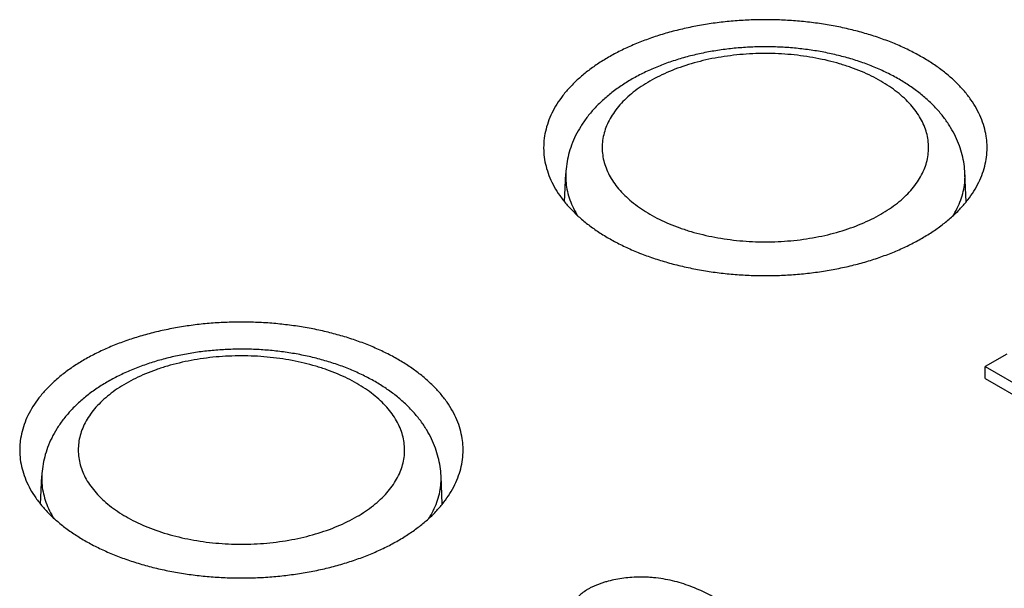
# Model space of a CAD drawing. Header units: inches. Extents: x 0 to 34, y 0 to 22.
# Tile 23 of 38: x 25.872 to 26.137, y 6.477 to 6.631. Entities that reach past the tile are written whole.
import ezdxf

# ---------------------------------------------------------------- set-up
doc = ezdxf.new("R2010")
doc.units = ezdxf.units.IN
doc.header["$LTSCALE"] = 1.87
doc.header["$MEASUREMENT"] = 0
doc.layers.get('0').update_dxf_attribs({"linetype": 'CONTINUOUS'})

msp = doc.modelspace()

# ---------------------------------------------------------------- linework, layer by layer
at = {"color": 7, "linetype": 'CONTINUOUS'}
for p, q in [((26.01863, 6.58164), (26.01896, 6.58926)), ((26.12702, 6.58164), (26.1267, 6.58926)), ((26.138, 6.54053), (26.13215, 6.53715)), ((26.13215, 6.53394), (26.13215, 6.53715)), ((26.13215, 6.53715), (26.16331, 6.51916)), ((26.13215, 6.53394), (26.16331, 6.51594)), ((25.87721, 6.49999), (25.87753, 6.50761)), ((25.9856, 6.49998), (25.98528, 6.50761))]:
    msp.add_line(p, q, dxfattribs=at)
for points, knots in [([(26.13265, 6.5971), (26.13262, 6.59787), (26.13245, 6.59949), (26.13191, 6.60194), (26.13103, 6.60442), (26.12983, 6.60686), (26.12834, 6.60924), (26.12655, 6.61155), (26.12447, 6.61377), (26.12212, 6.6159), (26.1195, 6.61792), (26.11664, 6.61983), (26.11355, 6.62161), (26.11024, 6.62326), (26.10673, 6.62476), (26.10304, 6.62611), (26.09919, 6.6273), (26.0952, 6.62833), (26.0911, 6.62919), (26.08689, 6.62987), (26.08261, 6.63037), (26.07828, 6.63069), (26.07392, 6.63083), (26.06955, 6.63078), (26.0652, 6.63055), (26.06089, 6.63014), (26.05665, 6.62955), (26.05249, 6.62878), (26.04844, 6.62784), (26.04452, 6.62673), (26.04075, 6.62546), (26.03715, 6.62403), (26.03373, 6.62245), (26.03156, 6.62129), (26.03051, 6.62068)], [0, 0, 0, 0, 0.019472, 0.041098, 0.063219, 0.085995, 0.109625, 0.134182, 0.159802, 0.186519, 0.214355, 0.243349, 0.273429, 0.304616, 0.336796, 0.369938, 0.403945, 0.438685, 0.474117, 0.510049, 0.546428, 0.583088, 0.619903, 0.656775, 0.693513, 0.730063, 0.766224, 0.801926, 0.837033, 0.871407, 0.905002, 0.937659, 0.969362, 1, 1, 1, 1]), ([(26.1089, 6.61472), (26.10784, 6.61534), (26.10565, 6.6165), (26.10222, 6.61804), (26.09863, 6.61939), (26.09491, 6.62056), (26.09107, 6.62153), (26.08715, 6.62231), (26.08316, 6.6229), (26.07913, 6.62329), (26.07507, 6.62349), (26.07101, 6.6235), (26.06696, 6.62332), (26.06294, 6.62295), (26.05896, 6.62239), (26.05506, 6.62164), (26.05124, 6.6207), (26.04753, 6.61957), (26.04395, 6.61825), (26.04053, 6.61675), (26.03728, 6.61507), (26.03424, 6.61322), (26.03143, 6.61122), (26.02888, 6.60907), (26.02662, 6.60681), (26.02464, 6.60446), (26.02297, 6.60203), (26.02158, 6.59954), (26.02049, 6.59701), (26.01968, 6.59444), (26.01916, 6.59186), (26.01899, 6.59013), (26.01896, 6.58926)], [0, 0, 0, 0, 0.034221, 0.06911, 0.104777, 0.141202, 0.178006, 0.215274, 0.252761, 0.290416, 0.328234, 0.366066, 0.403809, 0.441407, 0.478791, 0.515742, 0.552369, 0.58844, 0.623895, 0.658839, 0.692728, 0.725894, 0.758077, 0.788895, 0.818785, 0.847298, 0.874502, 0.900968, 0.926606, 0.951422, 0.975864, 1, 1, 1, 1]), ([(26.03051, 6.62068), (26.0295, 6.6201), (26.02755, 6.61889), (26.02481, 6.61693), (26.02233, 6.61485), (26.02011, 6.61267), (26.01818, 6.6104), (26.01653, 6.60806), (26.01518, 6.60565), (26.01415, 6.60319), (26.01342, 6.60068), (26.0131, 6.59864), (26.01302, 6.59745), (26.013, 6.5971)], [0, 0, 0, 0, 0.114384, 0.224454, 0.33002, 0.431359, 0.528436, 0.621701, 0.711492, 0.798312, 0.882947, 0.965995, 1, 1, 1, 1]), ([(26.10398, 6.61424), (26.10315, 6.61471), (26.10145, 6.61562), (26.09875, 6.61685), (26.09588, 6.61795), (26.09286, 6.61893), (26.08972, 6.61977), (26.08647, 6.62046), (26.08315, 6.621), (26.07976, 6.6214), (26.07632, 6.62163), (26.07287, 6.62171), (26.06941, 6.62163), (26.06597, 6.6214), (26.06258, 6.62101), (26.05925, 6.62047), (26.056, 6.61979), (26.05286, 6.61895), (26.04984, 6.61798), (26.04696, 6.61687), (26.04424, 6.61564), (26.04169, 6.61428), (26.03934, 6.61282), (26.03719, 6.61125), (26.03526, 6.60959), (26.03356, 6.60784), (26.03211, 6.60602), (26.0309, 6.60414), (26.02996, 6.60221), (26.02927, 6.60024), (26.02886, 6.59824), (26.02873, 6.59623), (26.02887, 6.59422), (26.02929, 6.59222), (26.02997, 6.59025), (26.03093, 6.58832), (26.03214, 6.58644), (26.0336, 6.58462), (26.0353, 6.58288), (26.03723, 6.58122), (26.03937, 6.57967), (26.04089, 6.57872), (26.04168, 6.57827)], [0, 0, 0, 0, 0.025582, 0.052272, 0.07997, 0.108553, 0.137875, 0.16778, 0.19815, 0.228895, 0.259915, 0.291078, 0.322241, 0.353271, 0.384044, 0.414441, 0.444346, 0.473644, 0.50223, 0.530012, 0.55691, 0.582856, 0.607803, 0.631722, 0.654607, 0.676479, 0.697391, 0.717424, 0.736696, 0.75536, 0.773602, 0.791631, 0.809663, 0.827909, 0.846572, 0.865847, 0.885907, 0.906867, 0.928774, 0.951628, 0.975392, 1, 1, 1, 1]), ([(26.04168, 6.57827), (26.0425, 6.57779), (26.04421, 6.57688), (26.0469, 6.57565), (26.04977, 6.57455), (26.05279, 6.57357), (26.05593, 6.57273), (26.05918, 6.57204), (26.06251, 6.5715), (26.0659, 6.57111), (26.06933, 6.57087), (26.07279, 6.57079), (26.07624, 6.57087), (26.07968, 6.5711), (26.08307, 6.57149), (26.0864, 6.57203), (26.08965, 6.57272), (26.09279, 6.57355), (26.09581, 6.57452), (26.09869, 6.57563), (26.10141, 6.57687), (26.10396, 6.57822), (26.10631, 6.57969), (26.10846, 6.58125), (26.11039, 6.58291), (26.11209, 6.58466), (26.11355, 6.58648), (26.11475, 6.58836), (26.1157, 6.59029), (26.11638, 6.59226), (26.11679, 6.59426), (26.11692, 6.59627), (26.11678, 6.59829), (26.11637, 6.60028), (26.11568, 6.60225), (26.11473, 6.60418), (26.11352, 6.60606), (26.11205, 6.60788), (26.11035, 6.60963), (26.10842, 6.61128), (26.10629, 6.61283), (26.10476, 6.61378), (26.10398, 6.61424)], [0, 0, 0, 0, 0.025582, 0.052272, 0.07997, 0.108553, 0.137875, 0.16778, 0.19815, 0.228895, 0.259915, 0.291078, 0.322241, 0.353271, 0.384044, 0.414441, 0.444346, 0.473644, 0.50223, 0.530012, 0.55691, 0.582856, 0.607803, 0.631722, 0.654607, 0.676479, 0.697391, 0.717424, 0.736696, 0.75536, 0.773602, 0.791631, 0.809663, 0.827909, 0.846572, 0.865847, 0.885907, 0.906867, 0.928774, 0.951628, 0.975392, 1, 1, 1, 1]), ([(26.1267, 6.58926), (26.12666, 6.5901), (26.1265, 6.59179), (26.126, 6.59431), (26.12523, 6.59682), (26.12418, 6.59931), (26.12285, 6.60176), (26.12122, 6.60418), (26.11929, 6.60652), (26.11708, 6.60878), (26.11459, 6.61092), (26.11186, 6.61293), (26.10991, 6.61414), (26.1089, 6.61472)], [0, 0, 0, 0, 0.077687, 0.156501, 0.237062, 0.320025, 0.406018, 0.495561, 0.588988, 0.686386, 0.787593, 0.892269, 1, 1, 1, 1]), ([(26.013, 6.5971), (26.01298, 6.59661), (26.01297, 6.59527), (26.01318, 6.59308), (26.01375, 6.59056), (26.01463, 6.58808), (26.01582, 6.58564), (26.01732, 6.58326), (26.01911, 6.58096), (26.02119, 6.57873), (26.02354, 6.5766), (26.02615, 6.57458), (26.02901, 6.57267), (26.03211, 6.57089), (26.03541, 6.56924), (26.03892, 6.56774), (26.04261, 6.56639), (26.04646, 6.5652), (26.05045, 6.56417), (26.05456, 6.56332), (26.05876, 6.56263), (26.06304, 6.56213), (26.06737, 6.56181), (26.07173, 6.56167), (26.0761, 6.56172), (26.08045, 6.56195), (26.08476, 6.56236), (26.089, 6.56295), (26.09316, 6.56372), (26.09721, 6.56466), (26.10114, 6.56577), (26.10491, 6.56705), (26.10851, 6.56847), (26.11192, 6.57005), (26.11409, 6.57121), (26.11514, 6.57182)], [0, 0, 0, 0, 0.012339, 0.033379, 0.054697, 0.076505, 0.098958, 0.122253, 0.146462, 0.171718, 0.198057, 0.225498, 0.25408, 0.283733, 0.314478, 0.346202, 0.378874, 0.412398, 0.446646, 0.481575, 0.516998, 0.552861, 0.589001, 0.625294, 0.661643, 0.69786, 0.733891, 0.769539, 0.804735, 0.839344, 0.873231, 0.90635, 0.938543, 0.969797, 1, 1, 1, 1]), ([(26.11514, 6.57182), (26.11615, 6.5724), (26.1181, 6.57361), (26.12084, 6.57558), (26.12333, 6.57765), (26.12554, 6.57983), (26.12748, 6.5821), (26.12912, 6.58444), (26.13047, 6.58685), (26.13151, 6.58932), (26.13223, 6.59182), (26.13263, 6.59435), (26.13269, 6.59611), (26.13265, 6.59703), (26.13265, 6.5971)], [0, 0, 0, 0, 0.108348, 0.21261, 0.312606, 0.408597, 0.500551, 0.588894, 0.673948, 0.756186, 0.836355, 0.915021, 0.993142, 1, 1, 1, 1]), ([(26.01896, 6.58926), (26.01893, 6.58862), (26.01894, 6.58719), (26.01923, 6.58499), (26.01984, 6.58268), (26.02074, 6.5804), (26.02159, 6.57881), (26.02211, 6.57798), (26.02218, 6.57786)], [0, 0, 0, 0, 0.160556, 0.355052, 0.552721, 0.755489, 0.965037, 1, 1, 1, 1]), ([(26.1234, 6.57776), (26.1235, 6.57791), (26.12404, 6.57878), (26.12491, 6.5804), (26.12581, 6.58268), (26.12642, 6.58499), (26.12671, 6.58719), (26.12673, 6.58862), (26.1267, 6.58926)], [0, 0, 0, 0, 0.044665, 0.252106, 0.452836, 0.648517, 0.841058, 1, 1, 1, 1]), ([(25.99123, 6.51545), (25.9912, 6.51622), (25.99103, 6.51784), (25.99049, 6.52028), (25.98961, 6.52277), (25.98841, 6.52521), (25.98692, 6.52758), (25.98512, 6.52989), (25.98305, 6.53212), (25.98069, 6.53424), (25.97808, 6.53627), (25.97522, 6.53818), (25.97213, 6.53996), (25.96882, 6.5416), (25.96531, 6.54311), (25.96162, 6.54446), (25.95777, 6.54565), (25.95378, 6.54667), (25.94967, 6.54753), (25.94547, 6.54821), (25.94119, 6.54871), (25.93686, 6.54904), (25.9325, 6.54917), (25.92813, 6.54913), (25.92378, 6.5489), (25.91947, 6.54849), (25.91523, 6.54789), (25.91107, 6.54712), (25.90702, 6.54618), (25.9031, 6.54507), (25.89933, 6.5438), (25.89572, 6.54237), (25.89231, 6.5408), (25.89014, 6.53963), (25.88909, 6.53903)], [0, 0, 0, 0, 0.019472, 0.041098, 0.063219, 0.085995, 0.109625, 0.134182, 0.159802, 0.186519, 0.214355, 0.243349, 0.273429, 0.304616, 0.336796, 0.369938, 0.403945, 0.438685, 0.474117, 0.510049, 0.546428, 0.583088, 0.619903, 0.656775, 0.693513, 0.730063, 0.766224, 0.801926, 0.837033, 0.871407, 0.905002, 0.937659, 0.969362, 1, 1, 1, 1]), ([(25.96748, 6.53307), (25.96641, 6.53368), (25.96422, 6.53484), (25.9608, 6.53638), (25.95721, 6.53774), (25.95349, 6.5389), (25.94965, 6.53988), (25.94572, 6.54066), (25.94174, 6.54124), (25.93771, 6.54164), (25.93365, 6.54184), (25.92959, 6.54185), (25.92554, 6.54167), (25.92151, 6.5413), (25.91754, 6.54073), (25.91364, 6.53998), (25.90982, 6.53904), (25.90611, 6.53791), (25.90253, 6.53659), (25.89911, 6.53509), (25.89586, 6.53341), (25.89282, 6.53157), (25.89001, 6.52956), (25.88746, 6.52742), (25.8852, 6.52516), (25.88322, 6.5228), (25.88155, 6.52038), (25.88016, 6.51789), (25.87907, 6.51535), (25.87826, 6.51279), (25.87774, 6.51021), (25.87757, 6.50847), (25.87753, 6.50761)], [0, 0, 0, 0, 0.034221, 0.06911, 0.104777, 0.141202, 0.178006, 0.215274, 0.252761, 0.290416, 0.328234, 0.366066, 0.403809, 0.441407, 0.478791, 0.515742, 0.552369, 0.58844, 0.623895, 0.658839, 0.692728, 0.725894, 0.758077, 0.788895, 0.818785, 0.847298, 0.874502, 0.900968, 0.926606, 0.951422, 0.975864, 1, 1, 1, 1]), ([(25.88909, 6.53903), (25.88808, 6.53844), (25.88613, 6.53724), (25.88339, 6.53527), (25.88091, 6.53319), (25.87869, 6.53101), (25.87675, 6.52875), (25.87511, 6.5264), (25.87376, 6.52399), (25.87273, 6.52153), (25.872, 6.51903), (25.87168, 6.51699), (25.8716, 6.5158), (25.87158, 6.51545)], [0, 0, 0, 0, 0.114384, 0.224454, 0.33002, 0.431359, 0.528436, 0.621701, 0.711492, 0.798312, 0.882947, 0.965995, 1, 1, 1, 1]), ([(25.96255, 6.53258), (25.96173, 6.53305), (25.96002, 6.53397), (25.95733, 6.53519), (25.95446, 6.5363), (25.95144, 6.53728), (25.9483, 6.53811), (25.94505, 6.53881), (25.94173, 6.53935), (25.93833, 6.53974), (25.9349, 6.53998), (25.93144, 6.54006), (25.92799, 6.53998), (25.92455, 6.53975), (25.92116, 6.53936), (25.91783, 6.53882), (25.91458, 6.53813), (25.91144, 6.5373), (25.90842, 6.53632), (25.90554, 6.53522), (25.90282, 6.53398), (25.90027, 6.53263), (25.89792, 6.53116), (25.89577, 6.52959), (25.89384, 6.52793), (25.89214, 6.52619), (25.89069, 6.52437), (25.88948, 6.52249), (25.88853, 6.52056), (25.88785, 6.51858), (25.88744, 6.51659), (25.88731, 6.51457), (25.88745, 6.51256), (25.88787, 6.51056), (25.88855, 6.50859), (25.8895, 6.50666), (25.89072, 6.50478), (25.89218, 6.50296), (25.89388, 6.50122), (25.89581, 6.49957), (25.89794, 6.49801), (25.89947, 6.49707), (25.90026, 6.49661)], [0, 0, 0, 0, 0.025582, 0.052272, 0.07997, 0.108553, 0.137875, 0.16778, 0.19815, 0.228895, 0.259915, 0.291078, 0.322241, 0.353271, 0.384044, 0.414441, 0.444346, 0.473644, 0.50223, 0.530012, 0.55691, 0.582856, 0.607803, 0.631722, 0.654607, 0.676479, 0.697391, 0.717424, 0.736696, 0.75536, 0.773602, 0.791631, 0.809663, 0.827909, 0.846572, 0.865847, 0.885907, 0.906867, 0.928774, 0.951628, 0.975392, 1, 1, 1, 1]), ([(25.90026, 6.49661), (25.90108, 6.49614), (25.90279, 6.49523), (25.90548, 6.494), (25.90835, 6.49289), (25.91137, 6.49192), (25.91451, 6.49108), (25.91776, 6.49039), (25.92108, 6.48984), (25.92448, 6.48945), (25.92791, 6.48922), (25.93137, 6.48914), (25.93482, 6.48921), (25.93826, 6.48944), (25.94165, 6.48983), (25.94498, 6.49037), (25.94823, 6.49106), (25.95137, 6.4919), (25.95439, 6.49287), (25.95727, 6.49398), (25.95999, 6.49521), (25.96254, 6.49656), (25.96489, 6.49803), (25.96704, 6.4996), (25.96897, 6.50126), (25.97067, 6.503), (25.97212, 6.50482), (25.97333, 6.5067), (25.97428, 6.50864), (25.97496, 6.51061), (25.97537, 6.51261), (25.9755, 6.51462), (25.97536, 6.51663), (25.97495, 6.51863), (25.97426, 6.5206), (25.97331, 6.52253), (25.97209, 6.52441), (25.97063, 6.52623), (25.96893, 6.52797), (25.967, 6.52962), (25.96487, 6.53118), (25.96334, 6.53213), (25.96255, 6.53258)], [0, 0, 0, 0, 0.025582, 0.052272, 0.07997, 0.108553, 0.137875, 0.16778, 0.19815, 0.228895, 0.259915, 0.291078, 0.322241, 0.353271, 0.384044, 0.414441, 0.444346, 0.473644, 0.50223, 0.530012, 0.55691, 0.582856, 0.607803, 0.631722, 0.654607, 0.676479, 0.697391, 0.717424, 0.736696, 0.75536, 0.773602, 0.791631, 0.809663, 0.827909, 0.846572, 0.865847, 0.885907, 0.906867, 0.928774, 0.951628, 0.975392, 1, 1, 1, 1]), ([(25.98528, 6.50761), (25.98524, 6.50845), (25.98508, 6.51014), (25.98458, 6.51265), (25.98381, 6.51516), (25.98276, 6.51765), (25.98143, 6.52011), (25.9798, 6.52252), (25.97787, 6.52487), (25.97566, 6.52713), (25.97317, 6.52927), (25.97043, 6.53127), (25.96848, 6.53249), (25.96748, 6.53307)], [0, 0, 0, 0, 0.077687, 0.156501, 0.237062, 0.320025, 0.406018, 0.495561, 0.588988, 0.686386, 0.787593, 0.892269, 1, 1, 1, 1]), ([(25.87158, 6.51545), (25.87156, 6.51495), (25.87155, 6.51361), (25.87176, 6.51143), (25.87232, 6.50891), (25.87321, 6.50642), (25.8744, 6.50399), (25.87589, 6.50161), (25.87769, 6.4993), (25.87976, 6.49708), (25.88212, 6.49495), (25.88473, 6.49292), (25.88759, 6.49102), (25.89068, 6.48923), (25.89399, 6.48759), (25.8975, 6.48609), (25.90119, 6.48474), (25.90504, 6.48354), (25.90903, 6.48252), (25.91314, 6.48166), (25.91734, 6.48098), (25.92162, 6.48048), (25.92595, 6.48016), (25.93031, 6.48002), (25.93468, 6.48006), (25.93903, 6.48029), (25.94334, 6.48071), (25.94758, 6.4813), (25.95174, 6.48207), (25.95579, 6.48301), (25.95971, 6.48412), (25.96349, 6.48539), (25.96709, 6.48682), (25.9705, 6.48839), (25.97267, 6.48956), (25.97372, 6.49016)], [0, 0, 0, 0, 0.012339, 0.033379, 0.054697, 0.076505, 0.098958, 0.122253, 0.146462, 0.171718, 0.198057, 0.225498, 0.25408, 0.283733, 0.314478, 0.346202, 0.378874, 0.412398, 0.446646, 0.481575, 0.516998, 0.552861, 0.589001, 0.625294, 0.661643, 0.69786, 0.733891, 0.769539, 0.804735, 0.839344, 0.873231, 0.90635, 0.938543, 0.969797, 1, 1, 1, 1]), ([(25.97372, 6.49016), (25.97473, 6.49075), (25.97668, 6.49196), (25.97942, 6.49392), (25.9819, 6.496), (25.98412, 6.49818), (25.98606, 6.50044), (25.9877, 6.50279), (25.98905, 6.5052), (25.99008, 6.50766), (25.99081, 6.51016), (25.99121, 6.51269), (25.99127, 6.51446), (25.99123, 6.51538), (25.99123, 6.51545)], [0, 0, 0, 0, 0.108348, 0.21261, 0.312606, 0.408597, 0.500551, 0.588894, 0.673948, 0.756186, 0.836355, 0.915021, 0.993142, 1, 1, 1, 1]), ([(25.87753, 6.50761), (25.87751, 6.50696), (25.87752, 6.50554), (25.87781, 6.50333), (25.87842, 6.50102), (25.87932, 6.49874), (25.88017, 6.49716), (25.88069, 6.49632), (25.88076, 6.49621)], [0, 0, 0, 0, 0.160556, 0.355052, 0.552721, 0.755489, 0.965037, 1, 1, 1, 1]), ([(25.98198, 6.4961), (25.98208, 6.49626), (25.98262, 6.49712), (25.98349, 6.49874), (25.98439, 6.50102), (25.985, 6.50333), (25.98529, 6.50554), (25.9853, 6.50696), (25.98528, 6.50761)], [0, 0, 0, 0, 0.044665, 0.252106, 0.452836, 0.648517, 0.841058, 1, 1, 1, 1]), ([(26.06956, 6.46339), (26.06956, 6.46342), (26.06956, 6.46357), (26.06953, 6.464), (26.06942, 6.46468), (26.06916, 6.46549), (26.0688, 6.4663), (26.06833, 6.4671), (26.06777, 6.46788), (26.06712, 6.46866), (26.0664, 6.46943), (26.06559, 6.47019), (26.06473, 6.47093), (26.0638, 6.47166), (26.06282, 6.47238), (26.0618, 6.47307), (26.06074, 6.47375), (26.05934, 6.4746), (26.05756, 6.47558), (26.05539, 6.47666), (26.05314, 6.47762), (26.0508, 6.47846), (26.04838, 6.47917), (26.04588, 6.47971), (26.04373, 6.48003), (26.04198, 6.48019), (26.04073, 6.48026), (26.03956, 6.48028), (26.0381, 6.48027), (26.03627, 6.48017), (26.0341, 6.47993), (26.03197, 6.47956), (26.03025, 6.47915), (26.02893, 6.47875), (26.02798, 6.47842), (26.02706, 6.47806), (26.02618, 6.47767), (26.02535, 6.47725), (26.02437, 6.47668), (26.02329, 6.47591), (26.02217, 6.47492), (26.02125, 6.47385), (26.02052, 6.47274), (26.01998, 6.4716), (26.01969, 6.47063), (26.01957, 6.46987), (26.01954, 6.46945), (26.01954, 6.46922), (26.01954, 6.46918)], [0, 0, 0, 0, 0.001058, 0.007632, 0.020925, 0.034616, 0.048876, 0.063815, 0.079493, 0.09593, 0.113113, 0.131008, 0.149563, 0.168709, 0.188373, 0.208468, 0.228905, 0.249588, 0.288392, 0.327673, 0.367427, 0.407685, 0.448511, 0.490012, 0.532331, 0.553858, 0.575662, 0.593239, 0.610959, 0.646612, 0.682207, 0.717331, 0.751593, 0.768291, 0.784643, 0.800613, 0.81617, 0.831289, 0.845954, 0.871538, 0.895679, 0.918463, 0.939975, 0.960315, 0.979613, 0.988936, 0.998073, 1, 1, 1, 1])]:
    msp.add_open_spline(points, degree=3, knots=knots, dxfattribs=at)

doc.saveas('drawing.dxf')
